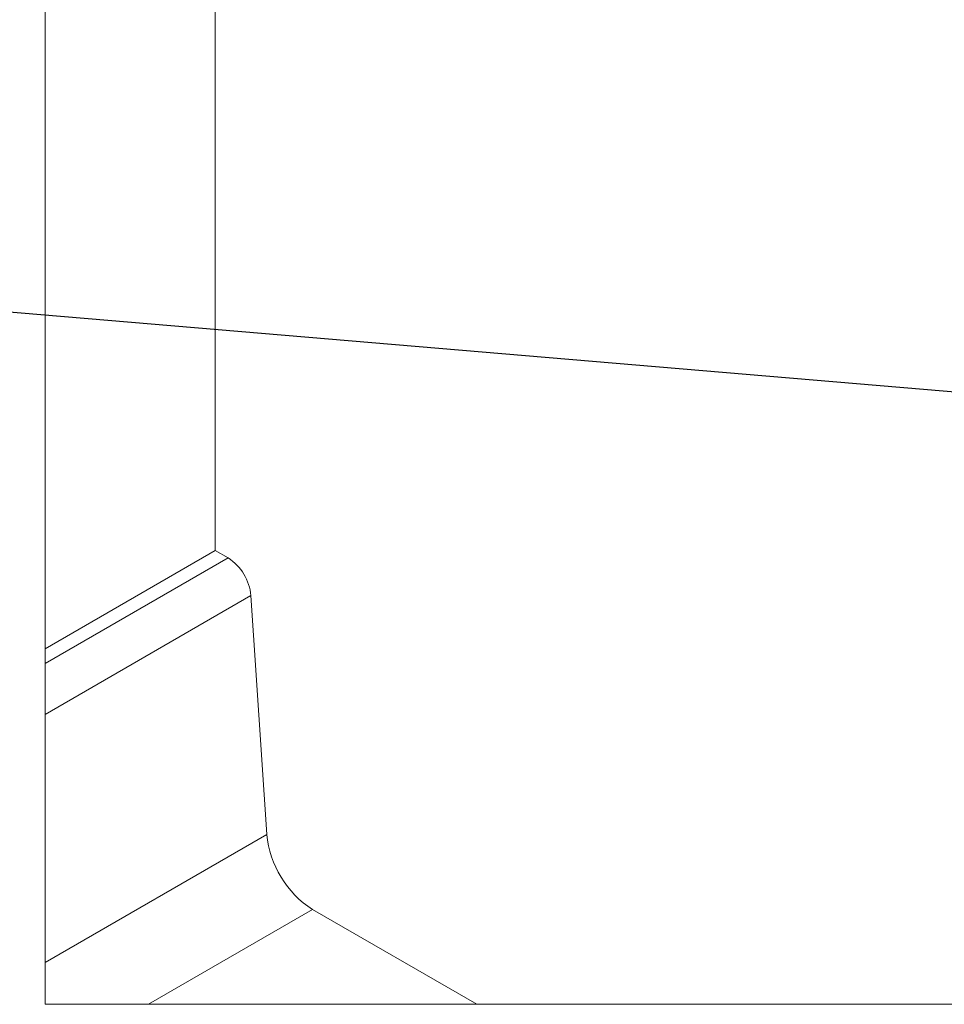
# Model space of a CAD drawing. Header units: millimetres. Extents: x 450 to 25135, y 150 to 17673.
# Tile 3 of 256: x 2681 to 3180, y 1892 to 2423. Entities that reach past the tile are written whole.
import ezdxf

# ---------------------------------------------------------------- set-up
doc = ezdxf.new("R2010")
doc.units = ezdxf.units.MM
doc.linetypes.add('SLD-Continua', pattern=[0])
doc.layers.add('COTAS', color=1, linetype='SLD-Continua')
doc.layers.add('OCULTA', color=8, linetype='SLD-Continua')
doc.styles.get("Standard").update_dxf_attribs({"font": 'ARIALN.TTF'})
doc.dimstyles.new('SLDDIMSTYLE0', dxfattribs={"dimtxt": 0.18, "dimasz": 105, "dimexe": 0, "dimexo": 0.0625, "dimgap": 0, "dimtad": 0, "dimtih": 1, "dimtoh": 1, "dimdec": 0, "dimrnd": 1e-09, "dimzin": 0, "dimdsep": 46, "dimtxsty": 'Standard', "dimsah": 1, "dimcen": 0.09, "dimadec": 0, "dimazin": 0, "dimtfac": 105, "dimtdec": 0, "dimtofl": 0, "dimtmove": 0, "dimatfit": 3, "dimfxl": 1, "dimfrac": 2, "dimtolj": 1, "dimtzin": 0, "dimarcsym": 0})

msp = doc.modelspace()

# ---------------------------------------------------------------- linework, layer by layer
at = {"color": 7, "linetype": 'SLD-Continua', "lineweight": 18, "ltscale": 30, "flags": 128}
msp.add_lwpolyline([(3070.06, 7830.7), (2695.1, 7830.7), (2695.1, 7525.33), (2695.1, 7428.91), (2695.1, 7266.55), (2695.1, 7227.76), (2695.1, 7042.97), (2695.1, 6932.75), (2695.1, 6903.3), (2695.1, 6692.93), (2695.1, 6662.78), (2695.1, 6652.57), (2695.1, 6346.37), (2695.1, 6160.47), (2695.1, 5956.33), (2695.1, 5955.61), (2695.1, 5897.88), (2695.1, 5841.32), (2695.1, 5783.58), (2695.1, 5779.18), (2695.1, 5692.58), (2695.1, 5640.39), (2695.1, 5553.79), (2695.1, 5508.86), (2695.1, 5456.67), (2695.1, 5370.07), (2695.1, 5364.34), (2695.1, 5007.02), (2695.1, 4476.35), (2695.1, 4292.63), (2695.1, 3965.93), (2695.1, 3957.89), (2695.1, 3930.5), (2695.1, 3796.73), (2695.1, 3741.95), (2695.1, 3449.22), (2695.1, 3443.3), (2695.1, 3435.26), (2695.1, 3353.61), (2695.1, 3333.2), (2695.1, 3129.06), (2695.1, 3067.82), (2695.1, 2083.8), (2695.1, 2075.76), (2695.1, 2048.37), (2695.1, 1914.61), (2695.1, 1892.03), (2750.89, 1892.03), (2927.98, 1892.03), (3246.51, 1892.03), (3405.61, 1892.03), (3490.78, 1892.03), (3589.8, 1892.03), (3688.14, 1892.03), (3760.66, 1892.03), (3786.88, 1892.03), (3837.39, 1892.03), (3868.24, 1892.03), (3879.37, 1892.03), (4179.89, 1892.03), (4215.24, 1892.03), (4383.47, 1892.03), (4388.6, 1892.03), (4395.56, 1892.03), (4554.66, 1892.03), (5155.7, 1892.03), (5615.32, 1892.03), (5774.42, 1892.03), (6077.35, 1892.03), (6077.35, 3385.23), (6077.35, 3568.95), (6077.35, 4099.62), (6077.35, 5020.35), (6077.35, 5081.6), (6077.35, 5285.73), (6077.35, 5306.14), (6077.35, 5387.8), (6077.35, 5395.83), (6077.35, 5401.75), (6077.35, 5694.48), (6077.35, 5749.27), (6077.35, 5883.03), (6077.35, 5910.42), (6077.35, 5918.46), (6077.35, 6245.16), (6077.35, 6428.89), (6077.35, 6959.55), (6077.35, 7316.87), (6077.35, 7373.78), (6077.35, 7431.51), (6077.35, 7488.07), (6077.35, 7506.33), (6077.35, 7592.93), (6077.35, 7597.82), (6077.35, 7645.12), (6077.35, 7731.72), (6077.35, 7736.12), (6077.35, 7793.85), (6077.35, 7830.7), (6043.2, 7830.7), (5943.19, 7830.7), (5941.95, 7830.7), (5588.34, 7830.7), (5266.31, 7830.7), (4735.89, 7830.7), (4718.21, 7830.7), (4524.87, 7830.7), (4419.46, 7830.7), (4368.75, 7830.7), (4301.56, 7830.7), (3886.14, 7830.7), (3695.2, 7830.7), (3391.08, 7830.7), (3316.89, 7830.7), (3211.48, 7830.7), (3175.47, 7830.7), (3070.06, 7830.7)], dxfattribs=at)
at = {"layer": 'OCULTA', "linetype": 'SLD-Continua', "lineweight": 18, "ltscale": 30}
for p, q in [((2786.89, 3120.81), (2786.89, 2136.79)), ((2786.89, 3120.81), (2786.89, 2136.79)), ((2786.89, 3120.81), (2786.89, 2136.79)), ((2786.89, 3120.81), (2786.89, 2136.79)), ((2786.89, 3120.81), (2786.89, 2136.79)), ((2786.89, 2136.79), (2695.1, 2083.8)), ((2786.89, 2136.79), (2695.1, 2083.8)), ((2786.89, 2136.79), (2695.1, 2083.8)), ((2786.89, 2136.79), (2695.1, 2083.8)), ((2786.89, 2136.79), (2695.1, 2083.8)), ((2793.85, 2132.77), (2786.89, 2136.79)), ((2793.85, 2132.77), (2786.89, 2136.79)), ((2793.85, 2132.77), (2786.89, 2136.79)), ((2793.85, 2132.77), (2786.89, 2136.79)), ((2793.85, 2132.77), (2786.89, 2136.79)), ((2793.85, 2132.77), (2695.1, 2075.76)), ((2793.85, 2132.77), (2695.1, 2075.76)), ((2793.85, 2132.77), (2695.1, 2075.76)), ((2793.85, 2132.77), (2695.1, 2075.76)), ((2793.85, 2132.77), (2695.1, 2075.76)), ((2806.18, 2112.5), (2695.1, 2048.37)), ((2806.18, 2112.5), (2695.1, 2048.37)), ((2806.18, 2112.5), (2695.1, 2048.37)), ((2806.18, 2112.5), (2695.1, 2048.37)), ((2806.18, 2112.5), (2695.1, 2048.37)), ((2814.77, 1983.69), (2806.18, 2112.5)), ((2814.77, 1983.69), (2806.18, 2112.5)), ((2814.77, 1983.69), (2806.18, 2112.5)), ((2814.77, 1983.69), (2806.18, 2112.5)), ((2814.77, 1983.69), (2806.18, 2112.5)), ((2814.77, 1983.69), (2695.1, 1914.61)), ((2814.77, 1983.69), (2695.1, 1914.61)), ((2814.77, 1983.69), (2695.1, 1914.61)), ((2814.77, 1983.69), (2695.1, 1914.61)), ((2814.77, 1983.69), (2695.1, 1914.61)), ((2839.44, 1943.15), (2750.89, 1892.03)), ((2839.44, 1943.15), (2750.89, 1892.03)), ((2839.44, 1943.15), (2750.89, 1892.03)), ((2839.44, 1943.15), (2750.89, 1892.03)), ((2839.44, 1943.15), (2750.89, 1892.03)), ((2927.98, 1892.03), (2839.44, 1943.15)), ((2927.98, 1892.03), (2839.44, 1943.15)), ((2927.98, 1892.03), (2839.44, 1943.15)), ((2927.98, 1892.03), (2839.44, 1943.15)), ((2927.98, 1892.03), (2839.44, 1943.15))]:
    msp.add_line(p, q, dxfattribs=at)
at = {"layer": 'OCULTA', "linetype": 'SLD-Continua', "lineweight": 18, "ltscale": 900}
for centre, radius, start, end in [((2779.14, 2109.93), 27.17, 5.429, 57.2121), ((2779.14, 2109.93), 27.17, 5.429, 57.2121), ((2779.14, 2109.93), 27.17, 5.429, 57.2121), ((2779.14, 2109.93), 27.17, 5.429, 57.2121), ((2779.14, 2109.93), 27.17, 5.429, 57.2121), ((2868.7, 1988.73), 54.17, 185.3406, 237.3012), ((2868.7, 1988.73), 54.17, 185.3406, 237.3012), ((2868.7, 1988.73), 54.17, 185.3406, 237.3012), ((2868.7, 1988.73), 54.17, 185.3406, 237.3012), ((2868.7, 1988.73), 54.17, 185.3406, 237.3012)]:
    msp.add_arc(centre, radius, start, end, dxfattribs=at)

# ---------------------------------------------------------------- leaders
at = {"layer": 'COTAS', "ltscale": 30}
for points in [[(3778.64, 2368.97), (2439.91, 2571.4)], [(3382, 2205.57), (2450.41, 2284.36)]]:
    msp.add_leader(points, dimstyle='SLDDIMSTYLE0', dxfattribs=at)

doc.saveas('drawing.dxf')
